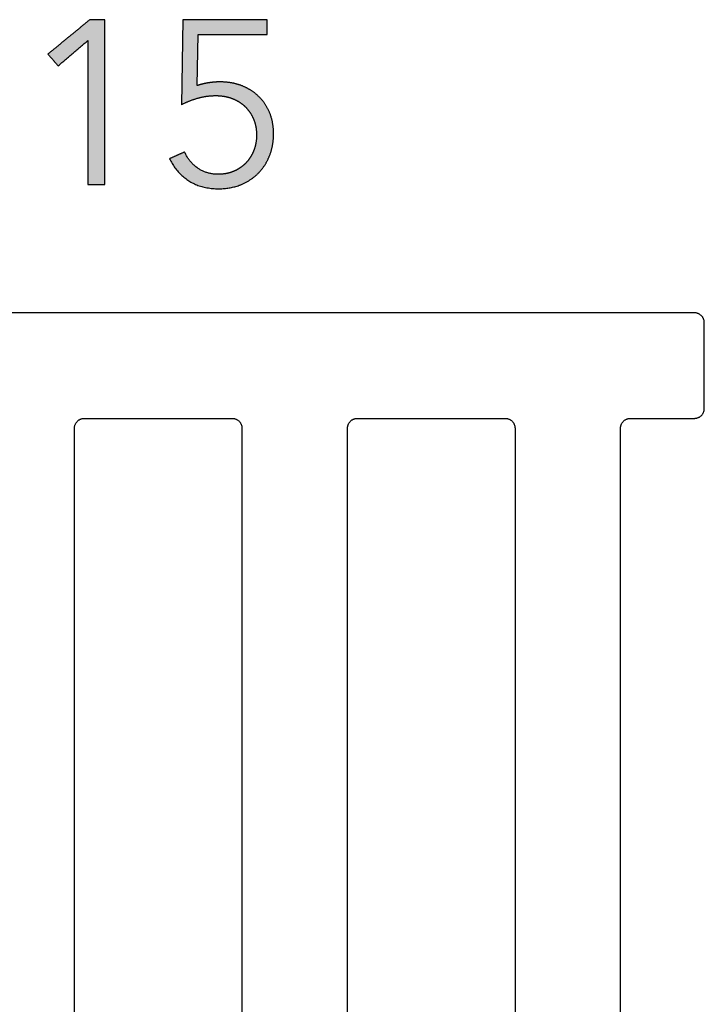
# Model space of a CAD drawing. Header units: millimetres. Extents: x 22718 to 26935, y -10434 to -9311.
# Tile 5 of 11: x 23549 to 23652, y -10129 to -9980. Entities that reach past the tile are written whole.
import ezdxf

# ---------------------------------------------------------------- set-up
doc = ezdxf.new("R2010")
doc.units = ezdxf.units.MM
doc.layers.add('CERAMICA_FERRES', color=7, linetype='Continuous', true_color=0x000000)
doc.layers.add('COTES_PLANOLS$Visible$Curves$Default', color=7, linetype='Continuous', true_color=0x000000)

msp = doc.modelspace()

# ---------------------------------------------------------------- hatches: boundary and pattern name
at = {"layer": 'CERAMICA_FERRES'}
for points in [[(23561.56, -10004.69), (23561.56, -9979.69), (23559.3, -9979.69), (23552.94, -9984.91), (23554.5, -9986.68), (23559.02, -9982.83), (23559.02, -10004.69)], [(23575.58, -9989.68), (23575.75, -9981.95), (23586.17, -9981.95), (23586.17, -9979.69), (23573.42, -9979.69), (23573.18, -9992.58), (23573.48, -9992.42), (23573.78, -9992.28), (23574.09, -9992.14), (23574.41, -9992.01), (23574.72, -9991.89), (23575.05, -9991.77), (23575.37, -9991.67), (23575.7, -9991.57), (23576.03, -9991.48), (23576.36, -9991.41), (23576.7, -9991.34), (23577.03, -9991.29), (23577.36, -9991.25), (23577.7, -9991.22), (23578.03, -9991.21), (23578.37, -9991.2), (23578.53, -9991.2), (23578.7, -9991.21), (23578.86, -9991.21), (23579.02, -9991.23), (23579.18, -9991.24), (23579.34, -9991.26), (23579.5, -9991.28), (23579.66, -9991.31), (23579.81, -9991.33), (23579.96, -9991.37), (23580.11, -9991.4), (23580.26, -9991.44), (23580.41, -9991.48), (23580.55, -9991.52), (23580.7, -9991.57), (23580.84, -9991.62), (23580.98, -9991.68), (23581.12, -9991.73), (23581.25, -9991.79), (23581.38, -9991.86), (23581.52, -9991.92), (23581.64, -9991.99), (23581.77, -9992.06), (23581.89, -9992.14), (23582.01, -9992.21), (23582.13, -9992.29), (23582.25, -9992.37), (23582.36, -9992.46), (23582.48, -9992.55), (23582.59, -9992.64), (23582.69, -9992.73), (23582.8, -9992.82), (23582.9, -9992.92), (23583, -9993.02), (23583.1, -9993.13), (23583.19, -9993.23), (23583.28, -9993.34), (23583.37, -9993.45), (23583.46, -9993.57), (23583.54, -9993.68), (23583.62, -9993.8), (23583.7, -9993.93), (23583.77, -9994.05), (23583.84, -9994.18), (23583.91, -9994.31), (23583.98, -9994.44), (23584.04, -9994.58), (23584.1, -9994.71), (23584.16, -9994.85), (23584.22, -9995), (23584.27, -9995.14), (23584.31, -9995.29), (23584.36, -9995.43), (23584.4, -9995.58), (23584.43, -9995.74), (23584.46, -9995.89), (23584.49, -9996.05), (23584.51, -9996.21), (23584.53, -9996.37), (23584.55, -9996.53), (23584.56, -9996.7), (23584.57, -9996.86), (23584.58, -9997.03), (23584.58, -9997.2), (23584.58, -9997.36), (23584.57, -9997.52), (23584.57, -9997.67), (23584.55, -9997.83), (23584.54, -9997.98), (23584.52, -9998.13), (23584.5, -9998.28), (23584.47, -9998.43), (23584.44, -9998.58), (23584.41, -9998.72), (23584.37, -9998.87), (23584.33, -9999.01), (23584.29, -9999.15), (23584.24, -9999.29), (23584.19, -9999.43), (23584.14, -9999.57), (23584.08, -9999.7), (23584.02, -9999.84), (23583.96, -9999.97), (23583.9, -10000.1), (23583.83, -10000.22), (23583.76, -10000.35), (23583.69, -10000.47), (23583.61, -10000.59), (23583.54, -10000.7), (23583.46, -10000.82), (23583.37, -10000.93), (23583.29, -10001.04), (23583.2, -10001.15), (23583.11, -10001.25), (23583.02, -10001.36), (23582.92, -10001.46), (23582.82, -10001.56), (23582.72, -10001.65), (23582.62, -10001.74), (23582.51, -10001.83), (23582.41, -10001.92), (23582.3, -10002), (23582.18, -10002.09), (23582.07, -10002.16), (23581.95, -10002.24), (23581.83, -10002.31), (23581.71, -10002.38), (23581.59, -10002.45), (23581.46, -10002.52), (23581.33, -10002.58), (23581.2, -10002.64), (23581.07, -10002.69), (23580.93, -10002.75), (23580.8, -10002.8), (23580.66, -10002.84), (23580.52, -10002.89), (23580.38, -10002.93), (23580.23, -10002.96), (23580.09, -10003), (23579.94, -10003.02), (23579.79, -10003.05), (23579.65, -10003.07), (23579.5, -10003.09), (23579.34, -10003.11), (23579.19, -10003.12), (23579.03, -10003.13), (23578.88, -10003.13), (23578.72, -10003.13), (23578.62, -10003.13), (23578.51, -10003.13), (23578.41, -10003.13), (23578.31, -10003.12), (23578.21, -10003.11), (23578.11, -10003.1), (23578.01, -10003.09), (23577.91, -10003.08), (23577.81, -10003.06), (23577.71, -10003.05), (23577.61, -10003.03), (23577.52, -10003.01), (23577.42, -10002.98), (23577.32, -10002.96), (23577.23, -10002.93), (23577.14, -10002.91), (23577.04, -10002.88), (23576.95, -10002.84), (23576.85, -10002.81), (23576.76, -10002.78), (23576.67, -10002.74), (23576.58, -10002.7), (23576.49, -10002.66), (23576.4, -10002.62), (23576.31, -10002.57), (23576.22, -10002.53), (23576.13, -10002.48), (23576.05, -10002.43), (23575.96, -10002.38), (23575.87, -10002.33), (23575.79, -10002.27), (23575.7, -10002.22), (23575.62, -10002.16), (23575.53, -10002.1), (23575.45, -10002.04), (23575.37, -10001.98), (23575.29, -10001.91), (23575.21, -10001.85), (23575.14, -10001.78), (23575.06, -10001.72), (23574.99, -10001.65), (23574.92, -10001.58), (23574.85, -10001.51), (23574.78, -10001.44), (23574.71, -10001.37), (23574.64, -10001.29), (23574.58, -10001.22), (23574.51, -10001.14), (23574.45, -10001.06), (23574.39, -10000.98), (23574.33, -10000.9), (23574.27, -10000.82), (23574.21, -10000.74), (23574.16, -10000.65), (23574.1, -10000.57), (23574.05, -10000.48), (23574, -10000.39), (23573.95, -10000.31), (23573.85, -10000.12), (23573.76, -9999.94), (23573.67, -9999.74), (23571.38, -10000.77), (23571.51, -10001.03), (23571.64, -10001.28), (23571.79, -10001.52), (23571.94, -10001.76), (23572.1, -10001.99), (23572.26, -10002.21), (23572.43, -10002.43), (23572.61, -10002.64), (23572.8, -10002.84), (23572.99, -10003.04), (23573.18, -10003.23), (23573.39, -10003.42), (23573.6, -10003.59), (23573.82, -10003.77), (23574.04, -10003.93), (23574.27, -10004.09), (23574.39, -10004.16), (23574.51, -10004.24), (23574.63, -10004.31), (23574.75, -10004.38), (23574.88, -10004.44), (23575, -10004.51), (23575.13, -10004.57), (23575.26, -10004.63), (23575.39, -10004.69), (23575.52, -10004.74), (23575.66, -10004.79), (23575.79, -10004.84), (23575.93, -10004.89), (23576.07, -10004.93), (23576.21, -10004.98), (23576.35, -10005.02), (23576.5, -10005.05), (23576.64, -10005.09), (23576.79, -10005.12), (23576.94, -10005.15), (23577.24, -10005.2), (23577.55, -10005.25), (23577.87, -10005.28), (23578.19, -10005.3), (23578.52, -10005.32), (23578.86, -10005.32), (23579.09, -10005.32), (23579.32, -10005.31), (23579.54, -10005.3), (23579.76, -10005.28), (23579.98, -10005.26), (23580.2, -10005.23), (23580.41, -10005.2), (23580.62, -10005.17), (23580.83, -10005.12), (23581.04, -10005.08), (23581.24, -10005.02), (23581.45, -10004.97), (23581.65, -10004.9), (23581.84, -10004.84), (23582.04, -10004.77), (23582.23, -10004.69), (23582.42, -10004.61), (23582.61, -10004.52), (23582.79, -10004.43), (23582.97, -10004.34), (23583.15, -10004.24), (23583.32, -10004.14), (23583.49, -10004.04), (23583.66, -10003.93), (23583.82, -10003.82), (23583.98, -10003.71), (23584.14, -10003.59), (23584.29, -10003.47), (23584.44, -10003.34), (23584.58, -10003.21), (23584.73, -10003.08), (23584.86, -10002.94), (23585, -10002.8), (23585.13, -10002.66), (23585.26, -10002.51), (23585.38, -10002.36), (23585.5, -10002.2), (23585.62, -10002.05), (23585.73, -10001.89), (23585.83, -10001.72), (23585.94, -10001.56), (23586.04, -10001.38), (23586.14, -10001.21), (23586.23, -10001.03), (23586.32, -10000.85), (23586.4, -10000.67), (23586.48, -10000.48), (23586.56, -10000.29), (23586.63, -10000.1), (23586.7, -9999.9), (23586.76, -9999.71), (23586.82, -9999.51), (23586.88, -9999.31), (23586.92, -9999.1), (23586.97, -9998.9), (23587.01, -9998.69), (23587.04, -9998.48), (23587.07, -9998.27), (23587.1, -9998.06), (23587.12, -9997.84), (23587.14, -9997.62), (23587.15, -9997.4), (23587.16, -9997.18), (23587.16, -9996.96), (23587.16, -9996.74), (23587.15, -9996.53), (23587.14, -9996.32), (23587.12, -9996.11), (23587.1, -9995.9), (23587.07, -9995.7), (23587.04, -9995.5), (23587.01, -9995.3), (23586.97, -9995.1), (23586.92, -9994.9), (23586.88, -9994.71), (23586.82, -9994.52), (23586.76, -9994.33), (23586.7, -9994.14), (23586.63, -9993.96), (23586.56, -9993.78), (23586.48, -9993.6), (23586.4, -9993.42), (23586.32, -9993.25), (23586.23, -9993.08), (23586.14, -9992.91), (23586.04, -9992.75), (23585.94, -9992.59), (23585.83, -9992.43), (23585.73, -9992.28), (23585.62, -9992.13), (23585.5, -9991.98), (23585.38, -9991.83), (23585.26, -9991.69), (23585.13, -9991.55), (23585, -9991.42), (23584.86, -9991.29), (23584.73, -9991.16), (23584.58, -9991.04), (23584.44, -9990.91), (23584.29, -9990.8), (23584.14, -9990.68), (23583.99, -9990.57), (23583.83, -9990.47), (23583.67, -9990.37), (23583.51, -9990.27), (23583.34, -9990.17), (23583.18, -9990.08), (23583, -9989.99), (23582.83, -9989.91), (23582.65, -9989.83), (23582.47, -9989.75), (23582.29, -9989.68), (23582.1, -9989.61), (23581.91, -9989.55), (23581.72, -9989.49), (23581.53, -9989.43), (23581.33, -9989.38), (23581.13, -9989.34), (23580.93, -9989.3), (23580.73, -9989.26), (23580.53, -9989.22), (23580.32, -9989.2), (23580.11, -9989.17), (23579.9, -9989.15), (23579.69, -9989.14), (23579.47, -9989.13), (23579.26, -9989.12), (23579.04, -9989.12), (23578.82, -9989.12), (23578.61, -9989.13), (23578.39, -9989.14), (23578.18, -9989.15), (23577.96, -9989.17), (23577.74, -9989.2), (23577.51, -9989.22), (23577.29, -9989.26), (23577.07, -9989.3), (23576.84, -9989.34), (23576.63, -9989.38), (23576.41, -9989.43), (23576.2, -9989.49), (23575.99, -9989.55), (23575.78, -9989.61)]]:
    msp.add_hatch(color=256, dxfattribs=at).paths.add_polyline_path(points, flags=0)

# ---------------------------------------------------------------- linework, layer by layer
for p, q in [((23573.42, -9979.69), (23573.18, -9992.58)), ((23586.17, -9979.69), (23573.42, -9979.69)), ((23586.17, -9981.95), (23586.17, -9979.69)), ((23575.58, -9989.68), (23575.75, -9981.95)), ((23575.75, -9981.95), (23586.17, -9981.95))]:
    msp.add_line(p, q, dxfattribs=at)
for points in [[(23559.3, -9979.69), (23556.12, -9982.3), (23552.94, -9984.91)], [(23561.56, -9979.69), (23560.43, -9979.69), (23559.3, -9979.69)], [(23561.56, -10004.69), (23561.56, -9992.19), (23561.56, -9979.69)], [(23554.5, -9986.68), (23556.76, -9984.76), (23559.02, -9982.83)], [(23559.02, -9982.83), (23559.02, -9993.76), (23559.02, -10004.69)], [(23552.94, -9984.91), (23553.72, -9985.8), (23554.5, -9986.68)], [(23573.67, -9999.74), (23572.52, -10000.26), (23571.38, -10000.77)], [(23559.02, -10004.69), (23560.29, -10004.69), (23561.56, -10004.69)]]:
    msp.add_open_spline(points, degree=2, dxfattribs=at)
for points, knots in [([(23571.38, -10000.77), (23572.4, -10002.85), (23574.27, -10004.09), (23576.14, -10005.32), (23578.86, -10005.32), (23580.7, -10005.32), (23582.23, -10004.69), (23583.77, -10004.05), (23584.86, -10002.94), (23585.96, -10001.83), (23586.56, -10000.29), (23587.16, -9998.76), (23587.16, -9996.96), (23587.16, -9995.23), (23586.56, -9993.78), (23585.96, -9992.33), (23584.86, -9991.29), (23583.77, -9990.25), (23582.29, -9989.68), (23580.8, -9989.12), (23579.04, -9989.12), (23578.19, -9989.12), (23577.29, -9989.26), (23576.39, -9989.4), (23575.58, -9989.68)], [-17, -17, -17, -16, -16, -15, -15, -14, -14, -13, -13, -12, -12, -11, -11, -10, -10, -9, -9, -8, -8, -7, -7, -6, -6, -5, -5, -5]), ([(23573.18, -9992.58), (23574.38, -9991.94), (23575.7, -9991.57), (23577.02, -9991.2), (23578.37, -9991.2), (23579.71, -9991.2), (23580.84, -9991.62), (23581.97, -9992.05), (23582.8, -9992.82), (23583.63, -9993.6), (23584.1, -9994.71), (23584.58, -9995.83), (23584.58, -9997.2), (23584.58, -9998.47), (23584.14, -9999.57), (23583.7, -10000.66), (23582.92, -10001.46), (23582.14, -10002.25), (23581.07, -10002.69), (23579.99, -10003.13), (23578.72, -10003.13), (23577.06, -10003.13), (23575.7, -10002.22), (23574.34, -10001.3), (23573.67, -9999.74)], [-30, -30, -30, -29, -29, -28, -28, -27, -27, -26, -26, -25, -25, -24, -24, -23, -23, -22, -22, -21, -21, -20, -20, -19, -19, -18, -18, -18])]:
    msp.add_open_spline(points, degree=2, knots=knots, dxfattribs=at)
at = {"layer": 'COTES_PLANOLS$Visible$Curves$Default'}
for points in [[(23650.97, -10024.13), (23548.97, -10024.13), (23446.97, -10024.13)], [(23652.47, -10038.63), (23652.47, -10032.13), (23652.47, -10025.63)], [(23558.47, -10040.13), (23569.67, -10040.13), (23580.87, -10040.13)], [(23599.87, -10040.13), (23611.07, -10040.13), (23622.27, -10040.13)], [(23641.27, -10040.13), (23646.12, -10040.13), (23650.97, -10040.13)], [(23556.97, -10276.63), (23556.97, -10159.13), (23556.97, -10041.63)], [(23582.37, -10041.63), (23582.37, -10159.13), (23582.37, -10276.63)], [(23598.37, -10276.63), (23598.37, -10159.13), (23598.37, -10041.63)], [(23623.77, -10041.63), (23623.77, -10159.13), (23623.77, -10276.63)], [(23639.77, -10276.63), (23639.77, -10159.13), (23639.77, -10041.63)]]:
    msp.add_open_spline(points, degree=2, dxfattribs=at)
for points, weights in [([(23652.47, -10025.63), (23652.47, -10024.13), (23650.97, -10024.13)], [1, 0.707106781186, 1]), ([(23650.97, -10040.13), (23652.47, -10040.13), (23652.47, -10038.63)], [1, 0.707106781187, 1]), ([(23556.97, -10041.63), (23556.97, -10040.13), (23558.47, -10040.13)], [1, 0.707106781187, 1]), ([(23580.87, -10040.13), (23582.37, -10040.13), (23582.37, -10041.63)], [1, 0.707106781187, 1]), ([(23598.37, -10041.63), (23598.37, -10040.13), (23599.87, -10040.13)], [1, 0.707106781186, 1]), ([(23622.27, -10040.13), (23623.77, -10040.13), (23623.77, -10041.63)], [1, 0.707106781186, 1]), ([(23639.77, -10041.63), (23639.77, -10040.13), (23641.27, -10040.13)], [1, 0.707106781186, 1])]:
    msp.add_rational_spline(points, weights, degree=2, dxfattribs=at)

doc.saveas('drawing.dxf')
